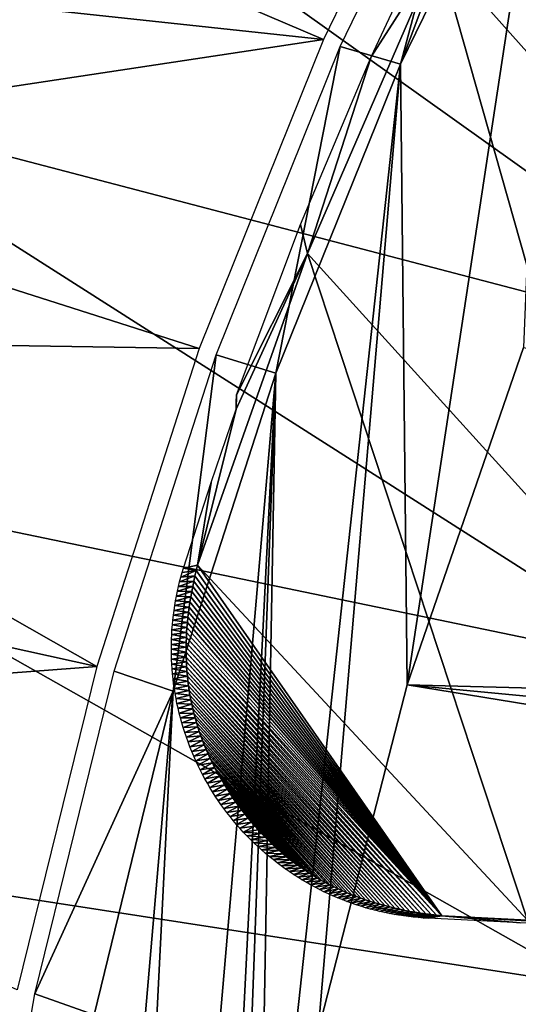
# Model space of a CAD drawing. Header units: millimetres. Extents: x -30.2 to 30.2, y -30.2 to 30.2.
# Tile 72 of 256: x -25.7 to -23, y 5.3 to 10.8. Entities that reach past the tile are written whole.
import ezdxf

# ---------------------------------------------------------------- set-up
doc = ezdxf.new("R2010")
doc.units = ezdxf.units.MM
doc.header["$LTSCALE"] = 52.148148
for name, color, linetype in [('1', 7, 'CONTINUOUS'), ('146', 7, 'CONTINUOUS'), ('151', 7, 'CONTINUOUS'), ('27', 7, 'CONTINUOUS'), ('32', 7, 'CONTINUOUS'), ('65', 7, 'CONTINUOUS'), ('82', 7, 'CONTINUOUS'), ('94', 7, 'CONTINUOUS'), ('98', 7, 'CONTINUOUS')]:
    doc.layers.add(name, color=color, linetype=linetype)

msp = doc.modelspace()

# ---------------------------------------------------------------- linework, layer by layer
at = {"layer": '1', "color": 251, "linetype": 'Continuous', "true_color": 0x4c4c4c}
for points in [[(-25.2564, 14.1746, 6.0125), (-26.2237, 12.2932, 6.0125), (-20.6656, 10.5296, 6.367), (-25.2564, 14.1746, 6.0125)], [(-19.7757, 12.1186, 6.367), (-25.2564, 14.1746, 6.0125), (-20.6656, 10.5296, 6.367), (-19.7757, 12.1186, 6.367)], [(-26.2237, 12.2932, 6.0125), (-27.0511, 10.3462, 6.0125), (-21.428, 8.8758, 6.367), (-26.2237, 12.2932, 6.0125)], [(-20.6656, 10.5296, 6.367), (-26.2237, 12.2932, 6.0125), (-21.428, 8.8758, 6.367), (-20.6656, 10.5296, 6.367)], [(-27.0511, 10.3462, 6.0125), (-27.7341, 8.344, 6.0125), (-22.0584, 7.1672, 6.367), (-27.0511, 10.3462, 6.0125)], [(-21.428, 8.8758, 6.367), (-27.0511, 10.3462, 6.0125), (-22.0584, 7.1672, 6.367), (-21.428, 8.8758, 6.367)], [(-27.7341, 8.344, 6.0125), (-28.2692, 6.2972, 6.0125), (-22.5527, 5.4144, 6.367), (-27.7341, 8.344, 6.0125)], [(-22.0584, 7.1672, 6.367), (-27.7341, 8.344, 6.0125), (-22.5527, 5.4144, 6.367), (-22.0584, 7.1672, 6.367)], [(-28.2692, 6.2972, 6.0125), (-28.6535, 4.2169, 6.0125), (-22.908, 3.6283, 6.367), (-28.2692, 6.2972, 6.0125)], [(-22.5527, 5.4144, 6.367), (-28.2692, 6.2972, 6.0125), (-22.908, 3.6283, 6.367), (-22.5527, 5.4144, 6.367)]]:
    msp.add_3dface(points, dxfattribs=at)
at = {"layer": '146', "color": 251, "linetype": 'Continuous', "true_color": 0x4c4c4c}
for points in [[(-23.3501, 11.4858, -46), (-23.4069, 11.1519, -48.7), (-23.7784, 10.5706, -46), (-23.3501, 11.4858, -46)], [(-23.4069, 11.1519, -48.7), (-24.1322, 9.4795, -48.7), (-23.7784, 10.5706, -46), (-23.4069, 11.1519, -48.7)], [(-23.7784, 10.5706, -46), (-24.1322, 9.4795, -48.7), (-24.1708, 9.6395, -46), (-23.7784, 10.5706, -46)], [(-24.1708, 9.6395, -46), (-24.1322, 9.4795, -48.7), (-24.5268, 8.6941, -46), (-24.1708, 9.6395, -46)], [(-24.1322, 9.4795, -48.7), (-24.7428, 7.7491, -48.7), (-24.5287, 8.6153, -46.7), (-24.1322, 9.4795, -48.7)], [(-24.5268, 8.6941, -46), (-24.1322, 9.4795, -48.7), (-24.5287, 8.6153, -46.7), (-24.5268, 8.6941, -46)], [(-24.5283, 8.6536, -46.3467), (-24.5268, 8.6941, -46), (-24.5287, 8.6153, -46.7), (-24.5283, 8.6536, -46.3467)], [(-24.5287, 8.6153, -46.7), (-24.7428, 7.7491, -48.7), (-24.6678, 8.2085, -46.7), (-24.5287, 8.6153, -46.7)], [(-24.6678, 8.2085, -46.7), (-24.7428, 7.7491, -48.7), (-24.8208, 7.7335, -46.7), (-24.6678, 8.2085, -46.7)]]:
    msp.add_3dface(points, dxfattribs=at)
at = {"layer": '151', "color": 251, "linetype": 'Continuous', "true_color": 0x4c4c4c}
for points in [[(-24.7503, 7.7195, -48.7), (-24.7573, 7.6901, -48.7), (-24.8357, 7.6823, -46.7), (-24.7503, 7.7195, -48.7)], [(-24.8285, 7.708, -46.7), (-24.7503, 7.7195, -48.7), (-24.8357, 7.6823, -46.7), (-24.8285, 7.708, -46.7)], [(-24.8208, 7.7335, -46.7), (-24.7503, 7.7195, -48.7), (-24.8285, 7.708, -46.7), (-24.8208, 7.7335, -46.7)], [(-24.7428, 7.7491, -48.7), (-24.7503, 7.7195, -48.7), (-24.8208, 7.7335, -46.7), (-24.7428, 7.7491, -48.7)], [(-24.7639, 7.6608, -48.7), (-24.77, 7.6317, -48.7), (-24.8489, 7.6305, -46.6999), (-24.7639, 7.6608, -48.7)], [(-24.8425, 7.6565, -46.6999), (-24.7639, 7.6608, -48.7), (-24.8489, 7.6305, -46.6999), (-24.8425, 7.6565, -46.6999)], [(-24.7573, 7.6901, -48.7), (-24.7639, 7.6608, -48.7), (-24.8425, 7.6565, -46.6999), (-24.7573, 7.6901, -48.7)], [(-24.8357, 7.6823, -46.7), (-24.7573, 7.6901, -48.7), (-24.8425, 7.6565, -46.6999), (-24.8357, 7.6823, -46.7)], [(-24.8548, 7.6043, -46.6999), (-24.7757, 7.6027, -48.7), (-24.8602, 7.5781, -46.6999), (-24.8548, 7.6043, -46.6999)], [(-24.7757, 7.6027, -48.7), (-24.7808, 7.5739, -48.7), (-24.8602, 7.5781, -46.6999), (-24.7757, 7.6027, -48.7)], [(-24.77, 7.6317, -48.7), (-24.7757, 7.6027, -48.7), (-24.8548, 7.6043, -46.6999), (-24.77, 7.6317, -48.7)], [(-24.8489, 7.6305, -46.6999), (-24.77, 7.6317, -48.7), (-24.8548, 7.6043, -46.6999), (-24.8489, 7.6305, -46.6999)], [(-24.8652, 7.5517, -46.6999), (-24.7855, 7.5452, -48.7), (-24.8697, 7.5251, -46.6999), (-24.8652, 7.5517, -46.6999)], [(-24.7855, 7.5452, -48.7), (-24.7897, 7.5167, -48.7), (-24.8697, 7.5251, -46.6999), (-24.7855, 7.5452, -48.7)], [(-24.8602, 7.5781, -46.6999), (-24.7808, 7.5739, -48.7), (-24.8652, 7.5517, -46.6999), (-24.8602, 7.5781, -46.6999)], [(-24.7808, 7.5739, -48.7), (-24.7855, 7.5452, -48.7), (-24.8652, 7.5517, -46.6999), (-24.7808, 7.5739, -48.7)], [(-24.8737, 7.4985, -46.6999), (-24.7935, 7.4883, -48.7), (-24.8773, 7.4718, -46.6999), (-24.8737, 7.4985, -46.6999)], [(-24.7935, 7.4883, -48.7), (-24.7968, 7.4601, -48.7), (-24.8773, 7.4718, -46.6999), (-24.7935, 7.4883, -48.7)], [(-24.8697, 7.5251, -46.6999), (-24.7897, 7.5167, -48.7), (-24.8737, 7.4985, -46.6999), (-24.8697, 7.5251, -46.6999)], [(-24.7897, 7.5167, -48.7), (-24.7935, 7.4883, -48.7), (-24.8737, 7.4985, -46.6999), (-24.7897, 7.5167, -48.7)], [(-24.8804, 7.445, -46.6999), (-24.7996, 7.432, -48.7), (-24.883, 7.418, -46.6999), (-24.8804, 7.445, -46.6999)], [(-24.7996, 7.432, -48.7), (-24.8019, 7.4041, -48.7), (-24.883, 7.418, -46.6999), (-24.7996, 7.432, -48.7)], [(-24.8773, 7.4718, -46.6999), (-24.7968, 7.4601, -48.7), (-24.8804, 7.445, -46.6999), (-24.8773, 7.4718, -46.6999)], [(-24.7968, 7.4601, -48.7), (-24.7996, 7.432, -48.7), (-24.8804, 7.445, -46.6999), (-24.7968, 7.4601, -48.7)], [(-24.8851, 7.391, -46.6999), (-24.8038, 7.3763, -48.7), (-24.8867, 7.364, -46.6999), (-24.8851, 7.391, -46.6999)], [(-24.8038, 7.3763, -48.7), (-24.8052, 7.3486, -48.7), (-24.8867, 7.364, -46.6999), (-24.8038, 7.3763, -48.7)], [(-24.883, 7.418, -46.6999), (-24.8019, 7.4041, -48.7), (-24.8851, 7.391, -46.6999), (-24.883, 7.418, -46.6999)], [(-24.8019, 7.4041, -48.7), (-24.8038, 7.3763, -48.7), (-24.8851, 7.391, -46.6999), (-24.8019, 7.4041, -48.7)], [(-24.8878, 7.3368, -46.6999), (-24.8061, 7.3211, -48.7), (-24.8885, 7.3097, -46.6999), (-24.8878, 7.3368, -46.6999)], [(-24.8867, 7.364, -46.6999), (-24.8052, 7.3486, -48.7), (-24.8878, 7.3368, -46.6999), (-24.8867, 7.364, -46.6999)], [(-24.8052, 7.3486, -48.7), (-24.8061, 7.3211, -48.7), (-24.8878, 7.3368, -46.6999), (-24.8052, 7.3486, -48.7)], [(-24.8885, 7.3097, -46.6999), (-24.8066, 7.2938, -48.7), (-24.8887, 7.2824, -46.6999), (-24.8885, 7.3097, -46.6999)], [(-24.8066, 7.2938, -48.7), (-24.8066, 7.2666, -48.7), (-24.8887, 7.2824, -46.6999), (-24.8066, 7.2938, -48.7)], [(-24.8887, 7.2824, -46.6999), (-24.8066, 7.2666, -48.7), (-24.8883, 7.2552, -46.6999), (-24.8887, 7.2824, -46.6999)], [(-24.8061, 7.3211, -48.7), (-24.8066, 7.2938, -48.7), (-24.8885, 7.3097, -46.6999), (-24.8061, 7.3211, -48.7)], [(-24.8066, 7.2666, -48.7), (-24.8061, 7.2395, -48.7), (-24.8883, 7.2552, -46.6999), (-24.8066, 7.2666, -48.7)], [(-24.8883, 7.2552, -46.6999), (-24.8061, 7.2395, -48.7), (-24.8875, 7.2279, -46.6999), (-24.8883, 7.2552, -46.6999)], [(-24.8061, 7.2395, -48.7), (-24.8051, 7.2126, -48.7), (-24.8875, 7.2279, -46.6999), (-24.8061, 7.2395, -48.7)], [(-24.8875, 7.2279, -46.6999), (-24.8051, 7.2126, -48.7), (-24.8861, 7.2006, -46.7), (-24.8875, 7.2279, -46.6999)], [(-24.8051, 7.2126, -48.7), (-24.8037, 7.1859, -48.7), (-24.8861, 7.2006, -46.7), (-24.8051, 7.2126, -48.7)], [(-24.8861, 7.2006, -46.7), (-24.8037, 7.1859, -48.7), (-24.8843, 7.1733, -46.7), (-24.8861, 7.2006, -46.7)], [(-24.8037, 7.1859, -48.7), (-24.8018, 7.1593, -48.7), (-24.8843, 7.1733, -46.7), (-24.8037, 7.1859, -48.7)], [(-24.8843, 7.1733, -46.7), (-24.8018, 7.1593, -48.7), (-24.882, 7.146, -46.7), (-24.8843, 7.1733, -46.7)], [(-24.8018, 7.1593, -48.7), (-24.7994, 7.1328, -48.7), (-24.882, 7.146, -46.7), (-24.8018, 7.1593, -48.7)], [(-24.882, 7.146, -46.7), (-24.7994, 7.1328, -48.7), (-24.8791, 7.1187, -46.7), (-24.882, 7.146, -46.7)], [(-24.7994, 7.1328, -48.7), (-24.7966, 7.1065, -48.7), (-24.8791, 7.1187, -46.7), (-24.7994, 7.1328, -48.7)], [(-24.8791, 7.1187, -46.7), (-24.7966, 7.1065, -48.7), (-24.8758, 7.0914, -46.7), (-24.8791, 7.1187, -46.7)], [(-24.7966, 7.1065, -48.7), (-24.7933, 7.0803, -48.7), (-24.8758, 7.0914, -46.7), (-24.7966, 7.1065, -48.7)], [(-24.8758, 7.0914, -46.7), (-24.7933, 7.0803, -48.7), (-24.8719, 7.0642, -46.7), (-24.8758, 7.0914, -46.7)], [(-24.7933, 7.0803, -48.7), (-24.7895, 7.0543, -48.7), (-24.8719, 7.0642, -46.7), (-24.7933, 7.0803, -48.7)], [(-24.8719, 7.0642, -46.7), (-24.7895, 7.0543, -48.7), (-24.8676, 7.037, -46.7), (-24.8719, 7.0642, -46.7)], [(-24.7895, 7.0543, -48.7), (-24.7852, 7.0285, -48.7), (-24.8676, 7.037, -46.7), (-24.7895, 7.0543, -48.7)], [(-24.8676, 7.037, -46.7), (-24.7852, 7.0285, -48.7), (-24.8627, 7.0098, -46.7), (-24.8676, 7.037, -46.7)], [(-24.7852, 7.0285, -48.7), (-24.7805, 7.0027, -48.7), (-24.8627, 7.0098, -46.7), (-24.7852, 7.0285, -48.7)], [(-24.8627, 7.0098, -46.7), (-24.7805, 7.0027, -48.7), (-24.8573, 6.9826, -46.7), (-24.8627, 7.0098, -46.7)], [(-24.7805, 7.0027, -48.7), (-24.7753, 6.9772, -48.7), (-24.8573, 6.9826, -46.7), (-24.7805, 7.0027, -48.7)], [(-24.8573, 6.9826, -46.7), (-24.7753, 6.9772, -48.7), (-24.8514, 6.9555, -46.7), (-24.8573, 6.9826, -46.7)], [(-24.7753, 6.9772, -48.7), (-24.7696, 6.9517, -48.7), (-24.8514, 6.9555, -46.7), (-24.7753, 6.9772, -48.7)], [(-24.8514, 6.9555, -46.7), (-24.7696, 6.9517, -48.7), (-24.845, 6.9284, -46.7001), (-24.8514, 6.9555, -46.7)], [(-24.7696, 6.9517, -48.7), (-24.7635, 6.9265, -48.7), (-24.845, 6.9284, -46.7001), (-24.7696, 6.9517, -48.7)], [(-24.845, 6.9284, -46.7001), (-24.7635, 6.9265, -48.7), (-24.8381, 6.9014, -46.7001), (-24.845, 6.9284, -46.7001)], [(-24.7635, 6.9265, -48.7), (-24.7569, 6.9013, -48.7), (-24.8381, 6.9014, -46.7001), (-24.7635, 6.9265, -48.7)], [(-24.8381, 6.9014, -46.7001), (-24.7569, 6.9013, -48.7), (-24.8306, 6.8745, -46.7001), (-24.8381, 6.9014, -46.7001)], [(-24.7569, 6.9013, -48.7), (-24.7498, 6.8764, -48.7), (-24.8306, 6.8745, -46.7001), (-24.7569, 6.9013, -48.7)], [(-24.8306, 6.8745, -46.7001), (-24.7498, 6.8764, -48.7), (-24.8227, 6.8478, -46.7001), (-24.8306, 6.8745, -46.7001)], [(-24.7498, 6.8764, -48.7), (-24.7422, 6.8515, -48.7), (-24.8227, 6.8478, -46.7001), (-24.7498, 6.8764, -48.7)], [(-24.8227, 6.8478, -46.7001), (-24.7422, 6.8515, -48.7), (-24.8142, 6.8211, -46.7001), (-24.8227, 6.8478, -46.7001)], [(-24.7422, 6.8515, -48.7), (-24.7341, 6.8267, -48.7), (-24.8142, 6.8211, -46.7001), (-24.7422, 6.8515, -48.7)], [(-24.8142, 6.8211, -46.7001), (-24.7341, 6.8267, -48.7), (-24.8053, 6.7946, -46.7001), (-24.8142, 6.8211, -46.7001)], [(-24.7341, 6.8267, -48.7), (-24.7254, 6.8018, -48.7), (-24.8053, 6.7946, -46.7001), (-24.7341, 6.8267, -48.7)], [(-24.8053, 6.7946, -46.7001), (-24.7254, 6.8018, -48.7), (-24.7958, 6.7682, -46.7001), (-24.8053, 6.7946, -46.7001)], [(-24.7254, 6.8018, -48.7), (-24.7161, 6.7769, -48.7), (-24.7958, 6.7682, -46.7001), (-24.7254, 6.8018, -48.7)], [(-24.7958, 6.7682, -46.7001), (-24.7161, 6.7769, -48.7), (-24.7858, 6.7419, -46.7001), (-24.7958, 6.7682, -46.7001)], [(-24.7161, 6.7769, -48.7), (-24.7061, 6.752, -48.7), (-24.7858, 6.7419, -46.7001), (-24.7161, 6.7769, -48.7)], [(-24.7858, 6.7419, -46.7001), (-24.7061, 6.752, -48.7), (-24.7754, 6.7159, -46.7001), (-24.7858, 6.7419, -46.7001)], [(-24.7061, 6.752, -48.7), (-24.6956, 6.727, -48.7), (-24.7754, 6.7159, -46.7001), (-24.7061, 6.752, -48.7)], [(-24.7754, 6.7159, -46.7001), (-24.6956, 6.727, -48.7), (-24.7644, 6.69, -46.7001), (-24.7754, 6.7159, -46.7001)], [(-24.6956, 6.727, -48.7), (-24.6846, 6.7021, -48.7), (-24.7644, 6.69, -46.7001), (-24.6956, 6.727, -48.7)], [(-24.7644, 6.69, -46.7001), (-24.6846, 6.7021, -48.7), (-24.753, 6.6643, -46.7001), (-24.7644, 6.69, -46.7001)], [(-24.6846, 6.7021, -48.7), (-24.6729, 6.6771, -48.7), (-24.753, 6.6643, -46.7001), (-24.6846, 6.7021, -48.7)], [(-24.753, 6.6643, -46.7001), (-24.6729, 6.6771, -48.7), (-24.741, 6.6389, -46.7001), (-24.753, 6.6643, -46.7001)], [(-24.6729, 6.6771, -48.7), (-24.6608, 6.6523, -48.7), (-24.741, 6.6389, -46.7001), (-24.6729, 6.6771, -48.7)], [(-24.741, 6.6389, -46.7001), (-24.6608, 6.6523, -48.7), (-24.7286, 6.6136, -46.7001), (-24.741, 6.6389, -46.7001)], [(-24.6608, 6.6523, -48.7), (-24.6481, 6.6275, -48.7), (-24.7286, 6.6136, -46.7001), (-24.6608, 6.6523, -48.7)], [(-24.7286, 6.6136, -46.7001), (-24.6481, 6.6275, -48.7), (-24.7158, 6.5886, -46.7001), (-24.7286, 6.6136, -46.7001)], [(-24.6481, 6.6275, -48.7), (-24.635, 6.6029, -48.7), (-24.7158, 6.5886, -46.7001), (-24.6481, 6.6275, -48.7)], [(-24.7158, 6.5886, -46.7001), (-24.635, 6.6029, -48.7), (-24.7024, 6.5639, -46.7001), (-24.7158, 6.5886, -46.7001)], [(-24.635, 6.6029, -48.7), (-24.6213, 6.5783, -48.7), (-24.7024, 6.5639, -46.7001), (-24.635, 6.6029, -48.7)], [(-24.7024, 6.5639, -46.7001), (-24.6213, 6.5783, -48.7), (-24.6886, 6.5394, -46.7001), (-24.7024, 6.5639, -46.7001)], [(-24.6213, 6.5783, -48.7), (-24.6072, 6.5539, -48.7), (-24.6886, 6.5394, -46.7001), (-24.6213, 6.5783, -48.7)], [(-24.6886, 6.5394, -46.7001), (-24.6072, 6.5539, -48.7), (-24.6744, 6.5152, -46.7), (-24.6886, 6.5394, -46.7001)], [(-24.6072, 6.5539, -48.7), (-24.5926, 6.5297, -48.7), (-24.6744, 6.5152, -46.7), (-24.6072, 6.5539, -48.7)], [(-24.6744, 6.5152, -46.7), (-24.5926, 6.5297, -48.7), (-24.6597, 6.4912, -46.7), (-24.6744, 6.5152, -46.7)], [(-24.5926, 6.5297, -48.7), (-24.5776, 6.5057, -48.7), (-24.6597, 6.4912, -46.7), (-24.5926, 6.5297, -48.7)], [(-24.6597, 6.4912, -46.7), (-24.5776, 6.5057, -48.7), (-24.6445, 6.4676, -46.7), (-24.6597, 6.4912, -46.7)], [(-24.5776, 6.5057, -48.7), (-24.5621, 6.4819, -48.7), (-24.6445, 6.4676, -46.7), (-24.5776, 6.5057, -48.7)], [(-24.6445, 6.4676, -46.7), (-24.5621, 6.4819, -48.7), (-24.629, 6.4443, -46.7), (-24.6445, 6.4676, -46.7)], [(-24.5621, 6.4819, -48.7), (-24.5463, 6.4583, -48.7), (-24.629, 6.4443, -46.7), (-24.5621, 6.4819, -48.7)], [(-24.629, 6.4443, -46.7), (-24.5463, 6.4583, -48.7), (-24.613, 6.4212, -46.7), (-24.629, 6.4443, -46.7)], [(-24.5463, 6.4583, -48.7), (-24.53, 6.435, -48.7), (-24.613, 6.4212, -46.7), (-24.5463, 6.4583, -48.7)], [(-24.613, 6.4212, -46.7), (-24.53, 6.435, -48.7), (-24.5966, 6.3985, -46.7), (-24.613, 6.4212, -46.7)], [(-24.53, 6.435, -48.7), (-24.5134, 6.4119, -48.7), (-24.5966, 6.3985, -46.7), (-24.53, 6.435, -48.7)], [(-24.5966, 6.3985, -46.7), (-24.5134, 6.4119, -48.7), (-24.5797, 6.376, -46.7), (-24.5966, 6.3985, -46.7)], [(-24.5134, 6.4119, -48.7), (-24.4964, 6.3892, -48.7), (-24.5797, 6.376, -46.7), (-24.5134, 6.4119, -48.7)], [(-24.5797, 6.376, -46.7), (-24.4964, 6.3892, -48.7), (-24.5624, 6.3539, -46.7), (-24.5797, 6.376, -46.7)], [(-24.4964, 6.3892, -48.7), (-24.479, 6.3668, -48.7), (-24.5624, 6.3539, -46.7), (-24.4964, 6.3892, -48.7)], [(-24.5624, 6.3539, -46.7), (-24.479, 6.3668, -48.7), (-24.5447, 6.332, -46.7), (-24.5624, 6.3539, -46.7)], [(-24.479, 6.3668, -48.7), (-24.4614, 6.3447, -48.7), (-24.5447, 6.332, -46.7), (-24.479, 6.3668, -48.7)], [(-24.5447, 6.332, -46.7), (-24.4614, 6.3447, -48.7), (-24.5265, 6.3105, -46.7), (-24.5447, 6.332, -46.7)], [(-24.4614, 6.3447, -48.7), (-24.4434, 6.323, -48.7), (-24.5265, 6.3105, -46.7), (-24.4614, 6.3447, -48.7)], [(-24.5265, 6.3105, -46.7), (-24.4434, 6.323, -48.7), (-24.508, 6.2893, -46.7), (-24.5265, 6.3105, -46.7)], [(-24.4434, 6.323, -48.7), (-24.4251, 6.3017, -48.7), (-24.508, 6.2893, -46.7), (-24.4434, 6.323, -48.7)], [(-24.508, 6.2893, -46.7), (-24.4251, 6.3017, -48.7), (-24.489, 6.2685, -46.7), (-24.508, 6.2893, -46.7)], [(-24.4251, 6.3017, -48.7), (-24.4065, 6.2808, -48.7), (-24.489, 6.2685, -46.7), (-24.4251, 6.3017, -48.7)], [(-24.4065, 6.2808, -48.7), (-24.3876, 6.2603, -48.7), (-24.489, 6.2685, -46.7), (-24.4065, 6.2808, -48.7)], [(-24.489, 6.2685, -46.7), (-24.3876, 6.2603, -48.7), (-24.4697, 6.248, -46.7), (-24.489, 6.2685, -46.7)], [(-24.3876, 6.2603, -48.7), (-24.3685, 6.2403, -48.7), (-24.4697, 6.248, -46.7), (-24.3876, 6.2603, -48.7)], [(-24.4697, 6.248, -46.7), (-24.3685, 6.2403, -48.7), (-24.4499, 6.2279, -46.7), (-24.4697, 6.248, -46.7)], [(-24.3685, 6.2403, -48.7), (-24.3491, 6.2208, -48.7), (-24.4499, 6.2279, -46.7), (-24.3685, 6.2403, -48.7)], [(-24.4499, 6.2279, -46.7), (-24.3491, 6.2208, -48.7), (-24.4298, 6.2081, -46.7), (-24.4499, 6.2279, -46.7)], [(-24.3491, 6.2208, -48.7), (-24.3296, 6.2018, -48.7), (-24.4298, 6.2081, -46.7), (-24.3491, 6.2208, -48.7)], [(-24.4298, 6.2081, -46.7), (-24.3296, 6.2018, -48.7), (-24.4093, 6.1887, -46.7001), (-24.4298, 6.2081, -46.7)], [(-24.3296, 6.2018, -48.7), (-24.3098, 6.1833, -48.7), (-24.4093, 6.1887, -46.7001), (-24.3296, 6.2018, -48.7)], [(-24.4093, 6.1887, -46.7001), (-24.3098, 6.1833, -48.7), (-24.3885, 6.1698, -46.7001), (-24.4093, 6.1887, -46.7001)], [(-24.3098, 6.1833, -48.7), (-24.2898, 6.1653, -48.7), (-24.3885, 6.1698, -46.7001), (-24.3098, 6.1833, -48.7)], [(-24.3885, 6.1698, -46.7001), (-24.2898, 6.1653, -48.7), (-24.3673, 6.1512, -46.7001), (-24.3885, 6.1698, -46.7001)], [(-24.2898, 6.1653, -48.7), (-24.2696, 6.1479, -48.7), (-24.3673, 6.1512, -46.7001), (-24.2898, 6.1653, -48.7)], [(-24.3673, 6.1512, -46.7001), (-24.2696, 6.1479, -48.7), (-24.3458, 6.133, -46.7001), (-24.3673, 6.1512, -46.7001)], [(-24.2696, 6.1479, -48.7), (-24.2493, 6.1311, -48.7), (-24.3458, 6.133, -46.7001), (-24.2696, 6.1479, -48.7)], [(-24.3458, 6.133, -46.7001), (-24.2493, 6.1311, -48.7), (-24.324, 6.1153, -46.7001), (-24.3458, 6.133, -46.7001)], [(-24.2493, 6.1311, -48.7), (-24.2288, 6.1149, -48.7), (-24.324, 6.1153, -46.7001), (-24.2493, 6.1311, -48.7)], [(-24.324, 6.1153, -46.7001), (-24.2288, 6.1149, -48.7), (-24.3019, 6.098, -46.7001), (-24.324, 6.1153, -46.7001)], [(-24.2288, 6.1149, -48.7), (-24.2081, 6.0992, -48.7), (-24.3019, 6.098, -46.7001), (-24.2288, 6.1149, -48.7)], [(-24.3019, 6.098, -46.7001), (-24.2081, 6.0992, -48.7), (-24.2795, 6.0811, -46.7001), (-24.3019, 6.098, -46.7001)], [(-24.2081, 6.0992, -48.7), (-24.1871, 6.0839, -48.7), (-24.2795, 6.0811, -46.7001), (-24.2081, 6.0992, -48.7)], [(-24.2795, 6.0811, -46.7001), (-24.1871, 6.0839, -48.7), (-24.2567, 6.0647, -46.7001), (-24.2795, 6.0811, -46.7001)], [(-24.1871, 6.0839, -48.7), (-24.1658, 6.069, -48.7), (-24.2567, 6.0647, -46.7001), (-24.1871, 6.0839, -48.7)], [(-24.2567, 6.0647, -46.7001), (-24.1658, 6.069, -48.7), (-24.2338, 6.0487, -46.7001), (-24.2567, 6.0647, -46.7001)], [(-24.1658, 6.069, -48.7), (-24.1442, 6.0545, -48.7), (-24.2338, 6.0487, -46.7001), (-24.1658, 6.069, -48.7)], [(-24.2338, 6.0487, -46.7001), (-24.1442, 6.0545, -48.7), (-24.2105, 6.0332, -46.7001), (-24.2338, 6.0487, -46.7001)], [(-24.1442, 6.0545, -48.7), (-24.1222, 6.0404, -48.7), (-24.2105, 6.0332, -46.7001), (-24.1442, 6.0545, -48.7)], [(-24.2105, 6.0332, -46.7001), (-24.1222, 6.0404, -48.7), (-24.187, 6.0181, -46.7001), (-24.2105, 6.0332, -46.7001)], [(-24.1222, 6.0404, -48.7), (-24.1, 6.0266, -48.7), (-24.187, 6.0181, -46.7001), (-24.1222, 6.0404, -48.7)], [(-24.187, 6.0181, -46.7001), (-24.1, 6.0266, -48.7), (-24.1633, 6.0035, -46.7001), (-24.187, 6.0181, -46.7001)], [(-24.1, 6.0266, -48.7), (-24.0775, 6.0133, -48.7), (-24.1633, 6.0035, -46.7001), (-24.1, 6.0266, -48.7)], [(-24.1633, 6.0035, -46.7001), (-24.0775, 6.0133, -48.7), (-24.1393, 5.9894, -46.7), (-24.1633, 6.0035, -46.7001)], [(-24.0775, 6.0133, -48.7), (-24.0547, 6.0003, -48.7), (-24.1393, 5.9894, -46.7), (-24.0775, 6.0133, -48.7)], [(-24.1393, 5.9894, -46.7), (-24.0547, 6.0003, -48.7), (-24.1152, 5.9757, -46.7), (-24.1393, 5.9894, -46.7)], [(-24.0547, 6.0003, -48.7), (-24.0315, 5.9878, -48.7), (-24.1152, 5.9757, -46.7), (-24.0547, 6.0003, -48.7)], [(-24.1152, 5.9757, -46.7), (-24.0315, 5.9878, -48.7), (-24.0908, 5.9625, -46.7), (-24.1152, 5.9757, -46.7)], [(-24.0315, 5.9878, -48.7), (-24.0081, 5.9756, -48.7), (-24.0908, 5.9625, -46.7), (-24.0315, 5.9878, -48.7)], [(-24.0908, 5.9625, -46.7), (-24.0081, 5.9756, -48.7), (-24.0663, 5.9498, -46.6999), (-24.0908, 5.9625, -46.7)], [(-24.0081, 5.9756, -48.7), (-23.9844, 5.9638, -48.7), (-24.0663, 5.9498, -46.6999), (-24.0081, 5.9756, -48.7)], [(-24.0663, 5.9498, -46.6999), (-23.9844, 5.9638, -48.7), (-24.0415, 5.9375, -46.6999), (-24.0663, 5.9498, -46.6999)], [(-23.9844, 5.9638, -48.7), (-23.9604, 5.9524, -48.7), (-24.0415, 5.9375, -46.6999), (-23.9844, 5.9638, -48.7)], [(-24.0415, 5.9375, -46.6999), (-23.9604, 5.9524, -48.7), (-24.0165, 5.9257, -46.6999), (-24.0415, 5.9375, -46.6999)], [(-23.9604, 5.9524, -48.7), (-23.936, 5.9414, -48.7), (-24.0165, 5.9257, -46.6999), (-23.9604, 5.9524, -48.7)], [(-24.0165, 5.9257, -46.6999), (-23.936, 5.9414, -48.7), (-23.9914, 5.9144, -46.6998), (-24.0165, 5.9257, -46.6999)], [(-23.936, 5.9414, -48.7), (-23.9114, 5.9308, -48.7), (-23.9914, 5.9144, -46.6998), (-23.936, 5.9414, -48.7)], [(-23.9914, 5.9144, -46.6998), (-23.9114, 5.9308, -48.7), (-23.966, 5.9036, -46.6998), (-23.9914, 5.9144, -46.6998)], [(-23.9114, 5.9308, -48.7), (-23.8864, 5.9206, -48.7), (-23.966, 5.9036, -46.6998), (-23.9114, 5.9308, -48.7)], [(-23.966, 5.9036, -46.6998), (-23.8864, 5.9206, -48.7), (-23.9405, 5.8932, -46.6998), (-23.966, 5.9036, -46.6998)], [(-23.8864, 5.9206, -48.7), (-23.8612, 5.9108, -48.7), (-23.9405, 5.8932, -46.6998), (-23.8864, 5.9206, -48.7)], [(-23.9405, 5.8932, -46.6998), (-23.8612, 5.9108, -48.7), (-23.9149, 5.8833, -46.6998), (-23.9405, 5.8932, -46.6998)], [(-23.8612, 5.9108, -48.7), (-23.8356, 5.9013, -48.7), (-23.9149, 5.8833, -46.6998), (-23.8612, 5.9108, -48.7)], [(-23.9149, 5.8833, -46.6998), (-23.8356, 5.9013, -48.7), (-23.8891, 5.8739, -46.6997), (-23.9149, 5.8833, -46.6998)], [(-23.8356, 5.9013, -48.7), (-23.8098, 5.8923, -48.7), (-23.8891, 5.8739, -46.6997), (-23.8356, 5.9013, -48.7)], [(-23.8891, 5.8739, -46.6997), (-23.8098, 5.8923, -48.7), (-23.8631, 5.865, -46.6997), (-23.8891, 5.8739, -46.6997)], [(-23.8098, 5.8923, -48.7), (-23.7836, 5.8836, -48.7), (-23.8631, 5.865, -46.6997), (-23.8098, 5.8923, -48.7)], [(-23.8631, 5.865, -46.6997), (-23.7836, 5.8836, -48.7), (-23.8371, 5.8566, -46.6997), (-23.8631, 5.865, -46.6997)], [(-23.7836, 5.8836, -48.7), (-23.7572, 5.8753, -48.7), (-23.8371, 5.8566, -46.6997), (-23.7836, 5.8836, -48.7)], [(-23.8371, 5.8566, -46.6997), (-23.7572, 5.8753, -48.7), (-23.8109, 5.8486, -46.6997), (-23.8371, 5.8566, -46.6997)], [(-23.7572, 5.8753, -48.7), (-23.7304, 5.8675, -48.7), (-23.8109, 5.8486, -46.6997), (-23.7572, 5.8753, -48.7)], [(-23.8109, 5.8486, -46.6997), (-23.7304, 5.8675, -48.7), (-23.7845, 5.8412, -46.6997), (-23.8109, 5.8486, -46.6997)], [(-23.7304, 5.8675, -48.7), (-23.7034, 5.86, -48.7), (-23.7845, 5.8412, -46.6997), (-23.7304, 5.8675, -48.7)], [(-23.7845, 5.8412, -46.6997), (-23.7034, 5.86, -48.7), (-23.7581, 5.8342, -46.6997), (-23.7845, 5.8412, -46.6997)], [(-23.7034, 5.86, -48.7), (-23.676, 5.8529, -48.7), (-23.7581, 5.8342, -46.6997), (-23.7034, 5.86, -48.7)], [(-23.7581, 5.8342, -46.6997), (-23.676, 5.8529, -48.7), (-23.7316, 5.8277, -46.6997), (-23.7581, 5.8342, -46.6997)], [(-23.676, 5.8529, -48.7), (-23.6483, 5.8462, -48.7), (-23.7316, 5.8277, -46.6997), (-23.676, 5.8529, -48.7)], [(-23.7316, 5.8277, -46.6997), (-23.6483, 5.8462, -48.7), (-23.705, 5.8217, -46.6997), (-23.7316, 5.8277, -46.6997)], [(-23.6483, 5.8462, -48.7), (-23.6204, 5.8398, -48.7), (-23.705, 5.8217, -46.6997), (-23.6483, 5.8462, -48.7)], [(-23.705, 5.8217, -46.6997), (-23.6204, 5.8398, -48.7), (-23.6784, 5.8162, -46.6997), (-23.705, 5.8217, -46.6997)], [(-23.6204, 5.8398, -48.7), (-23.5921, 5.8339, -48.7), (-23.6784, 5.8162, -46.6997), (-23.6204, 5.8398, -48.7)], [(-23.6784, 5.8162, -46.6997), (-23.5921, 5.8339, -48.7), (-23.6516, 5.8112, -46.6997), (-23.6784, 5.8162, -46.6997)], [(-23.5921, 5.8339, -48.7), (-23.5635, 5.8284, -48.7), (-23.6516, 5.8112, -46.6997), (-23.5921, 5.8339, -48.7)], [(-23.6516, 5.8112, -46.6997), (-23.5635, 5.8284, -48.7), (-23.6248, 5.8067, -46.6997), (-23.6516, 5.8112, -46.6997)], [(-23.5635, 5.8284, -48.7), (-23.5346, 5.8232, -48.7), (-23.6248, 5.8067, -46.6997), (-23.5635, 5.8284, -48.7)], [(-23.6248, 5.8067, -46.6997), (-23.5346, 5.8232, -48.7), (-23.598, 5.8026, -46.6998), (-23.6248, 5.8067, -46.6997)], [(-23.5346, 5.8232, -48.7), (-23.5055, 5.8185, -48.7), (-23.598, 5.8026, -46.6998), (-23.5346, 5.8232, -48.7)], [(-23.598, 5.8026, -46.6998), (-23.5055, 5.8185, -48.7), (-23.5711, 5.7991, -46.6998), (-23.598, 5.8026, -46.6998)], [(-23.5055, 5.8185, -48.7), (-23.476, 5.8141, -48.7), (-23.5711, 5.7991, -46.6998), (-23.5055, 5.8185, -48.7)], [(-23.5711, 5.7991, -46.6998), (-23.476, 5.8141, -48.7), (-23.5442, 5.796, -46.6998), (-23.5711, 5.7991, -46.6998)], [(-23.476, 5.8141, -48.7), (-23.4462, 5.8101, -48.7), (-23.5442, 5.796, -46.6998), (-23.476, 5.8141, -48.7)], [(-23.5442, 5.796, -46.6998), (-23.4462, 5.8101, -48.7), (-23.5172, 5.7934, -46.6999), (-23.5442, 5.796, -46.6998)], [(-23.4462, 5.8101, -48.7), (-23.4161, 5.8065, -48.7), (-23.5172, 5.7934, -46.6999), (-23.4462, 5.8101, -48.7)], [(-23.5172, 5.7934, -46.6999), (-23.4161, 5.8065, -48.7), (-23.4903, 5.7914, -46.6999), (-23.5172, 5.7934, -46.6999)], [(-23.4161, 5.8065, -48.7), (-23.3857, 5.8033, -48.7), (-23.4903, 5.7914, -46.6999), (-23.4161, 5.8065, -48.7)], [(-23.3857, 5.8033, -48.7), (-23.4633, 5.7898, -46.7), (-23.4903, 5.7914, -46.6999), (-23.3857, 5.8033, -48.7)]]:
    msp.add_3dface(points, dxfattribs=at)
at = {"layer": '27', "color": 251, "linetype": 'Continuous', "true_color": 0x4c4c4c}
for points in [[(-23.1442, 12.2868, -36.0965), (-23.6168, 10.5289, -46), (-23.9513, 10.6281, -36.0965), (-23.1442, 12.2868, -36.0965)], [(-22.9729, 12.2406, -41.0481), (-23.6168, 10.5289, -46), (-23.1442, 12.2868, -36.0965), (-22.9729, 12.2406, -41.0481)], [(-22.8015, 12.1944, -46), (-23.6168, 10.5289, -46), (-22.9729, 12.2406, -41.0481), (-22.8015, 12.1944, -46)], [(-23.9513, 10.6281, -36.0965), (-24.3088, 8.8145, -46), (-24.6396, 8.9167, -36.0965), (-23.9513, 10.6281, -36.0965)], [(-23.6168, 10.5289, -46), (-24.3088, 8.8145, -46), (-23.9513, 10.6281, -36.0965), (-23.6168, 10.5289, -46)], [(-24.6396, 8.9167, -36.0965), (-24.8777, 7.0506, -46), (-25.2059, 7.1611, -36.0965), (-24.6396, 8.9167, -36.0965)], [(-24.3088, 8.8145, -46), (-24.8777, 7.0506, -46), (-24.6396, 8.9167, -36.0965), (-24.3088, 8.8145, -46)], [(-25.2059, 7.1611, -36.0965), (-24.8777, 7.0506, -46), (-25.6473, 5.37, -36.0965), (-25.2059, 7.1611, -36.0965)], [(-24.8777, 7.0506, -46), (-25.3179, 5.255, -46), (-25.6473, 5.37, -36.0965), (-24.8777, 7.0506, -46)], [(-25.6473, 5.37, -36.0965), (-25.3179, 5.255, -46), (-25.9615, 3.5523, -36.0965), (-25.6473, 5.37, -36.0965)]]:
    msp.add_3dface(points, dxfattribs=at)
at = {"layer": '32', "color": 251, "linetype": 'Continuous', "true_color": 0x4c4c4c}
for points in [[(-23.6168, 10.5289, -46), (-22.8015, 12.1944, -46), (-23.5792, 7.0856, -46), (-23.6168, 10.5289, -46)], [(-23.5792, 7.0856, -46), (-22.8015, 12.1944, -46), (-22.9334, 8.958, -46), (-23.5792, 7.0856, -46)], [(-24.3088, 8.8145, -46), (-23.6168, 10.5289, -46), (-24.41, 3.2147, -46), (-24.3088, 8.8145, -46)], [(-24.41, 3.2147, -46), (-23.6168, 10.5289, -46), (-24.0734, 5.1634, -46), (-24.41, 3.2147, -46)], [(-24.0734, 5.1634, -46), (-23.6168, 10.5289, -46), (-23.5792, 7.0856, -46), (-24.0734, 5.1634, -46)], [(-24.8777, 7.0506, -46), (-24.3088, 8.8145, -46), (-25.4593, -4.5208, -46), (-24.8777, 7.0506, -46)], [(-24.3088, 8.8145, -46), (-25.07, -6.3328, -46), (-25.4593, -4.5208, -46), (-24.3088, 8.8145, -46)], [(-25.07, -6.3328, -46), (-24.3088, 8.8145, -46), (-24.5899, 1.2358, -46), (-25.07, -6.3328, -46)], [(-24.5899, 1.2358, -46), (-24.3088, 8.8145, -46), (-24.41, 3.2147, -46), (-24.5899, 1.2358, -46)], [(-25.3179, 5.255, -46), (-24.8777, 7.0506, -46), (-25.7172, -2.6901, -46), (-25.3179, 5.255, -46)], [(-24.8777, 7.0506, -46), (-25.4593, -4.5208, -46), (-25.7172, -2.6901, -46), (-24.8777, 7.0506, -46)]]:
    msp.add_3dface(points, dxfattribs=at)
at = {"layer": '65', "color": 251, "linetype": 'Continuous', "true_color": 0x4c4c4c}
for points in [[(-23.2325, 12.3337, -36), (-24.0435, 10.6664, -36), (-27.352, 12.0762, -36), (-23.2325, 12.3337, -36)], [(-27.352, 12.0762, -36), (-24.0435, 10.6664, -36), (-27.7756, 11.0672, -36), (-27.352, 12.0762, -36)], [(-27.7756, 11.0672, -36), (-24.0435, 10.6664, -36), (-28.162, 10.0441, -36), (-27.7756, 11.0672, -36)], [(-24.0435, 10.6664, -36), (-24.7333, 8.9513, -36), (-28.162, 10.0441, -36), (-24.0435, 10.6664, -36)], [(-28.162, 10.0441, -36), (-24.7333, 8.9513, -36), (-28.5097, 9.0101, -36), (-28.162, 10.0441, -36)], [(-28.5097, 9.0101, -36), (-25.3022, 7.1877, -36), (-28.8199, 7.9613, -36), (-28.5097, 9.0101, -36)], [(-24.7333, 8.9513, -36), (-25.3022, 7.1877, -36), (-28.5097, 9.0101, -36), (-24.7333, 8.9513, -36)], [(-28.8199, 7.9613, -36), (-25.3022, 7.1877, -36), (-29.0921, 6.9007, -36), (-28.8199, 7.9613, -36)], [(-25.3022, 7.1877, -36), (-25.7445, 5.3927, -36), (-29.0921, 6.9007, -36), (-25.3022, 7.1877, -36)]]:
    msp.add_3dface(points, dxfattribs=at)
at = {"layer": '82', "color": 251, "linetype": 'Continuous', "true_color": 0x4c4c4c}
for points in [[(-22.9335, 8.9579, -30), (-13.2192, 6.8132, -30), (-23.5792, 7.0853, -30), (-22.9335, 8.9579, -30)], [(-23.5792, 7.0853, -30), (-12.1255, 5.2198, -30), (-24.0734, 5.1635, -30), (-23.5792, 7.0853, -30)], [(-13.2192, 6.8132, -30), (-12.6285, 6.0459, -30), (-23.5792, 7.0853, -30), (-13.2192, 6.8132, -30)], [(-12.6285, 6.0459, -30), (-12.1255, 5.2198, -30), (-23.5792, 7.0853, -30), (-12.6285, 6.0459, -30)]]:
    msp.add_3dface(points, dxfattribs=at)
at = {"layer": '94', "color": 251, "linetype": 'Continuous', "true_color": 0x4c4c4c}
for points in [[(-24.1322, 9.4795, -48.7), (-23.4069, 11.1519, -48.7), (-22.3864, 7.5559, -48.7), (-24.1322, 9.4795, -48.7)], [(-22.3864, 7.5559, -48.7), (-23.4069, 11.1519, -48.7), (-21.7322, 9.2727, -48.7), (-22.3864, 7.5559, -48.7)], [(-21.7322, 9.2727, -48.7), (-23.4069, 11.1519, -48.7), (-20.9455, 10.9335, -48.7), (-21.7322, 9.2727, -48.7)], [(-24.7428, 7.7491, -48.7), (-24.1322, 9.4795, -48.7), (-22.9101, 5.7794, -48.7), (-24.7428, 7.7491, -48.7)], [(-22.9101, 5.7794, -48.7), (-24.1322, 9.4795, -48.7), (-22.3864, 7.5559, -48.7), (-22.9101, 5.7794, -48.7)], [(-24.7573, 7.6901, -48.7), (-24.7503, 7.7195, -48.7), (-23.3857, 5.8033, -48.7), (-24.7573, 7.6901, -48.7)], [(-24.7503, 7.7195, -48.7), (-24.7428, 7.7491, -48.7), (-23.3857, 5.8033, -48.7), (-24.7503, 7.7195, -48.7)], [(-23.3857, 5.8033, -48.7), (-24.7428, 7.7491, -48.7), (-22.9101, 5.7794, -48.7), (-23.3857, 5.8033, -48.7)], [(-24.77, 7.6317, -48.7), (-24.7639, 7.6608, -48.7), (-23.3857, 5.8033, -48.7), (-24.77, 7.6317, -48.7)], [(-24.7639, 7.6608, -48.7), (-24.7573, 7.6901, -48.7), (-23.3857, 5.8033, -48.7), (-24.7639, 7.6608, -48.7)], [(-24.7808, 7.5739, -48.7), (-24.7757, 7.6027, -48.7), (-23.3857, 5.8033, -48.7), (-24.7808, 7.5739, -48.7)], [(-24.7757, 7.6027, -48.7), (-24.77, 7.6317, -48.7), (-23.3857, 5.8033, -48.7), (-24.7757, 7.6027, -48.7)], [(-24.7897, 7.5167, -48.7), (-24.7855, 7.5452, -48.7), (-23.3857, 5.8033, -48.7), (-24.7897, 7.5167, -48.7)], [(-24.7855, 7.5452, -48.7), (-24.7808, 7.5739, -48.7), (-23.3857, 5.8033, -48.7), (-24.7855, 7.5452, -48.7)], [(-24.7968, 7.4601, -48.7), (-24.7935, 7.4883, -48.7), (-23.3857, 5.8033, -48.7), (-24.7968, 7.4601, -48.7)], [(-24.7935, 7.4883, -48.7), (-24.7897, 7.5167, -48.7), (-23.3857, 5.8033, -48.7), (-24.7935, 7.4883, -48.7)], [(-24.8019, 7.4041, -48.7), (-24.7996, 7.432, -48.7), (-23.3857, 5.8033, -48.7), (-24.8019, 7.4041, -48.7)], [(-24.7996, 7.432, -48.7), (-24.7968, 7.4601, -48.7), (-23.3857, 5.8033, -48.7), (-24.7996, 7.432, -48.7)], [(-24.8052, 7.3486, -48.7), (-24.8038, 7.3763, -48.7), (-23.3857, 5.8033, -48.7), (-24.8052, 7.3486, -48.7)], [(-24.8038, 7.3763, -48.7), (-24.8019, 7.4041, -48.7), (-23.3857, 5.8033, -48.7), (-24.8038, 7.3763, -48.7)], [(-24.8061, 7.3211, -48.7), (-24.8052, 7.3486, -48.7), (-23.4161, 5.8065, -48.7), (-24.8061, 7.3211, -48.7)], [(-23.4161, 5.8065, -48.7), (-24.8052, 7.3486, -48.7), (-23.3857, 5.8033, -48.7), (-23.4161, 5.8065, -48.7)], [(-24.8066, 7.2938, -48.7), (-24.8061, 7.3211, -48.7), (-23.4462, 5.8101, -48.7), (-24.8066, 7.2938, -48.7)], [(-24.8066, 7.2666, -48.7), (-24.8066, 7.2938, -48.7), (-23.476, 5.8141, -48.7), (-24.8066, 7.2666, -48.7)], [(-23.476, 5.8141, -48.7), (-24.8066, 7.2938, -48.7), (-23.4462, 5.8101, -48.7), (-23.476, 5.8141, -48.7)], [(-23.4462, 5.8101, -48.7), (-24.8061, 7.3211, -48.7), (-23.4161, 5.8065, -48.7), (-23.4462, 5.8101, -48.7)], [(-24.8061, 7.2395, -48.7), (-24.8066, 7.2666, -48.7), (-23.5055, 5.8185, -48.7), (-24.8061, 7.2395, -48.7)], [(-23.5055, 5.8185, -48.7), (-24.8066, 7.2666, -48.7), (-23.476, 5.8141, -48.7), (-23.5055, 5.8185, -48.7)], [(-24.8051, 7.2126, -48.7), (-24.8061, 7.2395, -48.7), (-23.5346, 5.8232, -48.7), (-24.8051, 7.2126, -48.7)], [(-23.5346, 5.8232, -48.7), (-24.8061, 7.2395, -48.7), (-23.5055, 5.8185, -48.7), (-23.5346, 5.8232, -48.7)], [(-24.8037, 7.1859, -48.7), (-24.8051, 7.2126, -48.7), (-23.5635, 5.8284, -48.7), (-24.8037, 7.1859, -48.7)], [(-23.5635, 5.8284, -48.7), (-24.8051, 7.2126, -48.7), (-23.5346, 5.8232, -48.7), (-23.5635, 5.8284, -48.7)], [(-24.8018, 7.1593, -48.7), (-24.8037, 7.1859, -48.7), (-23.5921, 5.8339, -48.7), (-24.8018, 7.1593, -48.7)], [(-23.5921, 5.8339, -48.7), (-24.8037, 7.1859, -48.7), (-23.5635, 5.8284, -48.7), (-23.5921, 5.8339, -48.7)], [(-24.7994, 7.1328, -48.7), (-24.8018, 7.1593, -48.7), (-23.6204, 5.8398, -48.7), (-24.7994, 7.1328, -48.7)], [(-23.6204, 5.8398, -48.7), (-24.8018, 7.1593, -48.7), (-23.5921, 5.8339, -48.7), (-23.6204, 5.8398, -48.7)], [(-24.7966, 7.1065, -48.7), (-24.7994, 7.1328, -48.7), (-23.6483, 5.8462, -48.7), (-24.7966, 7.1065, -48.7)], [(-23.6483, 5.8462, -48.7), (-24.7994, 7.1328, -48.7), (-23.6204, 5.8398, -48.7), (-23.6483, 5.8462, -48.7)], [(-24.7933, 7.0803, -48.7), (-24.7966, 7.1065, -48.7), (-23.676, 5.8529, -48.7), (-24.7933, 7.0803, -48.7)], [(-23.676, 5.8529, -48.7), (-24.7966, 7.1065, -48.7), (-23.6483, 5.8462, -48.7), (-23.676, 5.8529, -48.7)], [(-24.7895, 7.0543, -48.7), (-24.7933, 7.0803, -48.7), (-23.7034, 5.86, -48.7), (-24.7895, 7.0543, -48.7)], [(-23.7034, 5.86, -48.7), (-24.7933, 7.0803, -48.7), (-23.676, 5.8529, -48.7), (-23.7034, 5.86, -48.7)], [(-24.7852, 7.0285, -48.7), (-24.7895, 7.0543, -48.7), (-23.7304, 5.8675, -48.7), (-24.7852, 7.0285, -48.7)], [(-23.7304, 5.8675, -48.7), (-24.7895, 7.0543, -48.7), (-23.7034, 5.86, -48.7), (-23.7304, 5.8675, -48.7)], [(-24.7805, 7.0027, -48.7), (-24.7852, 7.0285, -48.7), (-23.7572, 5.8753, -48.7), (-24.7805, 7.0027, -48.7)], [(-23.7572, 5.8753, -48.7), (-24.7852, 7.0285, -48.7), (-23.7304, 5.8675, -48.7), (-23.7572, 5.8753, -48.7)], [(-24.7753, 6.9772, -48.7), (-24.7805, 7.0027, -48.7), (-23.7836, 5.8836, -48.7), (-24.7753, 6.9772, -48.7)], [(-23.7836, 5.8836, -48.7), (-24.7805, 7.0027, -48.7), (-23.7572, 5.8753, -48.7), (-23.7836, 5.8836, -48.7)], [(-24.7696, 6.9517, -48.7), (-24.7753, 6.9772, -48.7), (-23.8098, 5.8923, -48.7), (-24.7696, 6.9517, -48.7)], [(-23.8098, 5.8923, -48.7), (-24.7753, 6.9772, -48.7), (-23.7836, 5.8836, -48.7), (-23.8098, 5.8923, -48.7)], [(-24.7635, 6.9265, -48.7), (-24.7696, 6.9517, -48.7), (-23.8356, 5.9013, -48.7), (-24.7635, 6.9265, -48.7)], [(-23.8356, 5.9013, -48.7), (-24.7696, 6.9517, -48.7), (-23.8098, 5.8923, -48.7), (-23.8356, 5.9013, -48.7)], [(-24.7569, 6.9013, -48.7), (-24.7635, 6.9265, -48.7), (-23.8612, 5.9108, -48.7), (-24.7569, 6.9013, -48.7)], [(-23.8612, 5.9108, -48.7), (-24.7635, 6.9265, -48.7), (-23.8356, 5.9013, -48.7), (-23.8612, 5.9108, -48.7)], [(-24.7498, 6.8764, -48.7), (-24.7569, 6.9013, -48.7), (-23.8612, 5.9108, -48.7), (-24.7498, 6.8764, -48.7)], [(-24.7422, 6.8515, -48.7), (-24.7498, 6.8764, -48.7), (-23.8864, 5.9206, -48.7), (-24.7422, 6.8515, -48.7)], [(-23.8864, 5.9206, -48.7), (-24.7498, 6.8764, -48.7), (-23.8612, 5.9108, -48.7), (-23.8864, 5.9206, -48.7)], [(-24.7341, 6.8267, -48.7), (-24.7422, 6.8515, -48.7), (-23.9114, 5.9308, -48.7), (-24.7341, 6.8267, -48.7)], [(-23.9114, 5.9308, -48.7), (-24.7422, 6.8515, -48.7), (-23.8864, 5.9206, -48.7), (-23.9114, 5.9308, -48.7)], [(-24.7254, 6.8018, -48.7), (-24.7341, 6.8267, -48.7), (-23.936, 5.9414, -48.7), (-24.7254, 6.8018, -48.7)], [(-23.936, 5.9414, -48.7), (-24.7341, 6.8267, -48.7), (-23.9114, 5.9308, -48.7), (-23.936, 5.9414, -48.7)], [(-24.7161, 6.7769, -48.7), (-24.7254, 6.8018, -48.7), (-23.9604, 5.9524, -48.7), (-24.7161, 6.7769, -48.7)], [(-23.9604, 5.9524, -48.7), (-24.7254, 6.8018, -48.7), (-23.936, 5.9414, -48.7), (-23.9604, 5.9524, -48.7)], [(-24.7061, 6.752, -48.7), (-24.7161, 6.7769, -48.7), (-23.9844, 5.9638, -48.7), (-24.7061, 6.752, -48.7)], [(-23.9844, 5.9638, -48.7), (-24.7161, 6.7769, -48.7), (-23.9604, 5.9524, -48.7), (-23.9844, 5.9638, -48.7)], [(-24.6956, 6.727, -48.7), (-24.7061, 6.752, -48.7), (-24.0081, 5.9756, -48.7), (-24.6956, 6.727, -48.7)], [(-24.0081, 5.9756, -48.7), (-24.7061, 6.752, -48.7), (-23.9844, 5.9638, -48.7), (-24.0081, 5.9756, -48.7)], [(-24.6846, 6.7021, -48.7), (-24.6956, 6.727, -48.7), (-24.0315, 5.9878, -48.7), (-24.6846, 6.7021, -48.7)], [(-24.0315, 5.9878, -48.7), (-24.6956, 6.727, -48.7), (-24.0081, 5.9756, -48.7), (-24.0315, 5.9878, -48.7)], [(-24.6729, 6.6771, -48.7), (-24.6846, 6.7021, -48.7), (-24.0547, 6.0003, -48.7), (-24.6729, 6.6771, -48.7)], [(-24.0547, 6.0003, -48.7), (-24.6846, 6.7021, -48.7), (-24.0315, 5.9878, -48.7), (-24.0547, 6.0003, -48.7)], [(-24.6608, 6.6523, -48.7), (-24.6729, 6.6771, -48.7), (-24.0775, 6.0133, -48.7), (-24.6608, 6.6523, -48.7)], [(-24.0775, 6.0133, -48.7), (-24.6729, 6.6771, -48.7), (-24.0547, 6.0003, -48.7), (-24.0775, 6.0133, -48.7)], [(-24.6481, 6.6275, -48.7), (-24.6608, 6.6523, -48.7), (-24.1, 6.0266, -48.7), (-24.6481, 6.6275, -48.7)], [(-24.1, 6.0266, -48.7), (-24.6608, 6.6523, -48.7), (-24.0775, 6.0133, -48.7), (-24.1, 6.0266, -48.7)], [(-24.635, 6.6029, -48.7), (-24.6481, 6.6275, -48.7), (-24.1222, 6.0404, -48.7), (-24.635, 6.6029, -48.7)], [(-24.1222, 6.0404, -48.7), (-24.6481, 6.6275, -48.7), (-24.1, 6.0266, -48.7), (-24.1222, 6.0404, -48.7)], [(-24.6213, 6.5783, -48.7), (-24.635, 6.6029, -48.7), (-24.1442, 6.0545, -48.7), (-24.6213, 6.5783, -48.7)], [(-24.1442, 6.0545, -48.7), (-24.635, 6.6029, -48.7), (-24.1222, 6.0404, -48.7), (-24.1442, 6.0545, -48.7)], [(-24.6072, 6.5539, -48.7), (-24.6213, 6.5783, -48.7), (-24.1658, 6.069, -48.7), (-24.6072, 6.5539, -48.7)], [(-24.1658, 6.069, -48.7), (-24.6213, 6.5783, -48.7), (-24.1442, 6.0545, -48.7), (-24.1658, 6.069, -48.7)], [(-24.5926, 6.5297, -48.7), (-24.6072, 6.5539, -48.7), (-24.1871, 6.0839, -48.7), (-24.5926, 6.5297, -48.7)], [(-24.1871, 6.0839, -48.7), (-24.6072, 6.5539, -48.7), (-24.1658, 6.069, -48.7), (-24.1871, 6.0839, -48.7)], [(-24.5776, 6.5057, -48.7), (-24.5926, 6.5297, -48.7), (-24.2081, 6.0992, -48.7), (-24.5776, 6.5057, -48.7)], [(-24.2081, 6.0992, -48.7), (-24.5926, 6.5297, -48.7), (-24.1871, 6.0839, -48.7), (-24.2081, 6.0992, -48.7)], [(-24.5621, 6.4819, -48.7), (-24.5776, 6.5057, -48.7), (-24.2288, 6.1149, -48.7), (-24.5621, 6.4819, -48.7)], [(-24.2288, 6.1149, -48.7), (-24.5776, 6.5057, -48.7), (-24.2081, 6.0992, -48.7), (-24.2288, 6.1149, -48.7)], [(-24.5463, 6.4583, -48.7), (-24.5621, 6.4819, -48.7), (-24.2493, 6.1311, -48.7), (-24.5463, 6.4583, -48.7)], [(-24.2493, 6.1311, -48.7), (-24.5621, 6.4819, -48.7), (-24.2288, 6.1149, -48.7), (-24.2493, 6.1311, -48.7)], [(-24.53, 6.435, -48.7), (-24.5463, 6.4583, -48.7), (-24.2696, 6.1479, -48.7), (-24.53, 6.435, -48.7)], [(-24.2696, 6.1479, -48.7), (-24.5463, 6.4583, -48.7), (-24.2493, 6.1311, -48.7), (-24.2696, 6.1479, -48.7)], [(-24.5134, 6.4119, -48.7), (-24.53, 6.435, -48.7), (-24.2898, 6.1653, -48.7), (-24.5134, 6.4119, -48.7)], [(-24.2898, 6.1653, -48.7), (-24.53, 6.435, -48.7), (-24.2696, 6.1479, -48.7), (-24.2898, 6.1653, -48.7)], [(-24.4964, 6.3892, -48.7), (-24.5134, 6.4119, -48.7), (-24.3098, 6.1833, -48.7), (-24.4964, 6.3892, -48.7)], [(-24.3098, 6.1833, -48.7), (-24.5134, 6.4119, -48.7), (-24.2898, 6.1653, -48.7), (-24.3098, 6.1833, -48.7)], [(-24.479, 6.3668, -48.7), (-24.4964, 6.3892, -48.7), (-24.3296, 6.2018, -48.7), (-24.479, 6.3668, -48.7)], [(-24.3296, 6.2018, -48.7), (-24.4964, 6.3892, -48.7), (-24.3098, 6.1833, -48.7), (-24.3296, 6.2018, -48.7)], [(-24.4614, 6.3447, -48.7), (-24.479, 6.3668, -48.7), (-24.3491, 6.2208, -48.7), (-24.4614, 6.3447, -48.7)], [(-24.3491, 6.2208, -48.7), (-24.479, 6.3668, -48.7), (-24.3296, 6.2018, -48.7), (-24.3491, 6.2208, -48.7)], [(-24.4434, 6.323, -48.7), (-24.4614, 6.3447, -48.7), (-24.3685, 6.2403, -48.7), (-24.4434, 6.323, -48.7)], [(-24.3685, 6.2403, -48.7), (-24.4614, 6.3447, -48.7), (-24.3491, 6.2208, -48.7), (-24.3685, 6.2403, -48.7)], [(-24.4251, 6.3017, -48.7), (-24.4434, 6.323, -48.7), (-24.3876, 6.2603, -48.7), (-24.4251, 6.3017, -48.7)], [(-24.3876, 6.2603, -48.7), (-24.4434, 6.323, -48.7), (-24.3685, 6.2403, -48.7), (-24.3876, 6.2603, -48.7)], [(-24.4065, 6.2808, -48.7), (-24.4251, 6.3017, -48.7), (-24.3876, 6.2603, -48.7), (-24.4065, 6.2808, -48.7)]]:
    msp.add_3dface(points, dxfattribs=at)
at = {"layer": '98', "color": 251, "linetype": 'Continuous', "true_color": 0x4c4c4c}
for points in [[(-23.4633, 5.7898, -46.7), (-23.3857, 5.8033, -48.7), (-22.9509, 5.764, -46.7), (-23.4633, 5.7898, -46.7)], [(-23.3857, 5.8033, -48.7), (-22.9101, 5.7794, -48.7), (-19.7443, 5.5897, -45.1956), (-23.3857, 5.8033, -48.7)], [(-23.3857, 5.8033, -48.7), (-19.7443, 5.5897, -45.1956), (-22.9509, 5.764, -46.7), (-23.3857, 5.8033, -48.7)]]:
    msp.add_3dface(points, dxfattribs=at)

doc.saveas('drawing.dxf')
